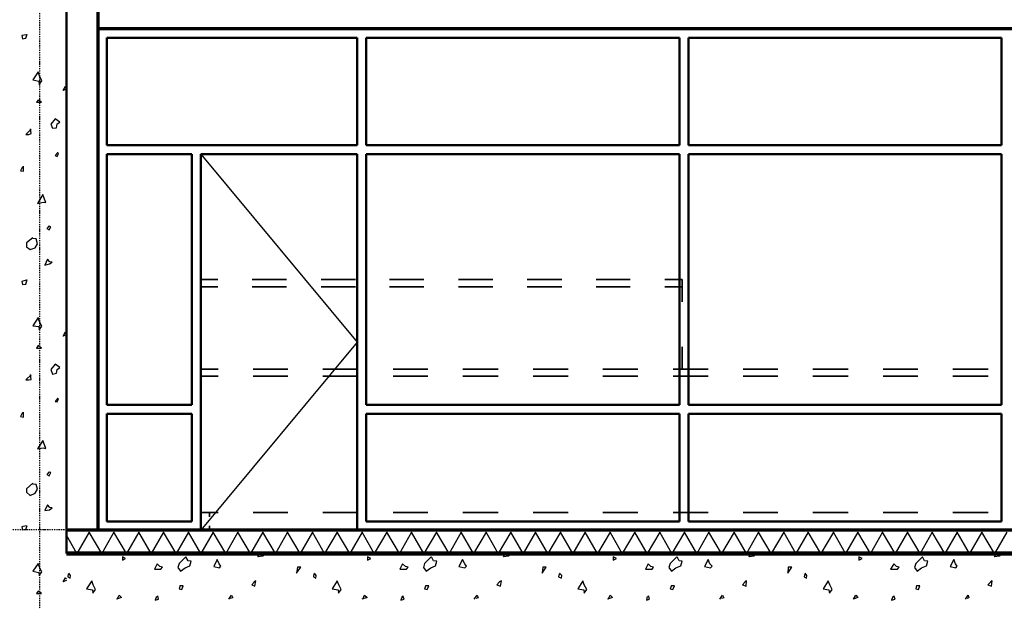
# Model space of a CAD drawing. Header units: millimetres. Extents: x 361 to 67326, y 666 to 56869.
# Tile 16 of 129: x 23548 to 29049, y 16650 to 19897. Entities that reach past the tile are written whole.
import ezdxf

# ---------------------------------------------------------------- set-up
doc = ezdxf.new("R2010")
doc.units = ezdxf.units.MM
doc.linetypes.add('DASHDOT', pattern=[25.4, 12.7, -6.35, 0, -6.35])
doc.layers.add('stramien', color=1, linetype='DASHDOT')
doc.layers.add('vanarris', color=253, linetype='Continuous')

# ---------------------------------------------------------------- blocks, each defined once
blk = doc.blocks.new('*U72')
at = {"layer": 'stramien', "color": 1, "ltscale": 0.5}
blk.add_lwpolyline([(0, 21501.2), (0, -25501.2)], dxfattribs=at)
blk = doc.blocks.new('*U71')
at = {"layer": 'stramien', "color": 0, "linetype": 'ByBlock', "lineweight": -2, "transparency": 16777216}
blk.add_blockref('*U72', (14400, 0), dxfattribs=at)

msp = doc.modelspace()

# ---------------------------------------------------------------- linework, layer by layer
at = {"layer": 'stramien', "color": 1, "ltscale": 0.5}
msp.add_lwpolyline([(1736.5, 17051.2), (67326.2, 17051.2)], dxfattribs=at)
at = {"layer": 'vanarris', "lineweight": 50}
for p, q in [((23808.9, 38046.2), (23808.9, 16916.2)), ((25433.9, 19796.2), (24033.9, 19796.2)), ((24033.9, 19796.2), (24033.9, 19196.2)), ((25433.9, 19796.2), (25433.9, 19196.2)), ((27233.9, 19796.2), (25483.9, 19796.2)), ((25483.9, 19796.2), (25483.9, 19196.2)), ((27233.9, 19796.2), (27233.9, 19196.2)), ((29033.9, 19796.2), (27283.9, 19796.2)), ((27283.9, 19196.2), (27283.9, 19796.2)), ((29033.9, 19796.2), (29033.9, 19196.2)), ((25433.9, 19196.2), (24033.9, 19196.2)), ((24033.9, 19146.2), (24033.9, 17746.2)), ((24508.9, 19146.2), (24033.9, 19146.2)), ((24508.9, 19146.2), (24508.9, 17746.2)), ((25433.9, 19146.2), (24558.9, 19146.2)), ((24558.9, 19146.2), (24558.9, 17046.2)), ((25433.9, 19146.2), (25433.9, 17046.2)), ((27233.9, 19196.2), (25483.9, 19196.2)), ((27233.9, 19146.2), (25483.9, 19146.2)), ((25483.9, 19146.2), (27233.9, 19146.2)), ((25483.9, 17746.2), (25483.9, 19146.2)), ((27233.9, 19146.2), (27233.9, 17746.2)), ((29033.9, 19196.2), (27283.9, 19196.2)), ((29033.9, 19146.2), (27283.9, 19146.2)), ((27283.9, 19146.2), (27283.9, 17746.2)), ((27283.9, 19146.2), (29033.9, 19146.2)), ((29033.9, 19146.2), (29033.9, 17746.2)), ((29033.9, 19146.2), (29033.9, 17746.2)), ((24508.9, 17746.2), (24033.9, 17746.2)), ((25483.9, 17746.2), (27233.9, 17746.2)), ((29033.9, 17746.2), (27283.9, 17746.2)), ((24033.9, 17096.2), (24033.9, 17696.2)), ((24508.9, 17696.2), (24033.9, 17696.2)), ((24508.9, 17096.2), (24508.9, 17696.2)), ((25483.9, 17096.2), (25483.9, 17696.2)), ((25483.9, 17696.2), (27233.9, 17696.2)), ((27233.9, 17096.2), (27233.9, 17696.2)), ((27283.9, 17096.2), (27283.9, 17696.2)), ((29033.9, 17696.2), (27283.9, 17696.2)), ((29033.9, 17096.2), (29033.9, 17696.2)), ((29033.9, 17096.2), (29033.9, 17696.2)), ((24508.9, 17096.2), (24033.9, 17096.2)), ((25483.9, 17096.2), (27233.9, 17096.2)), ((29033.9, 17096.2), (27283.9, 17096.2))]:
    msp.add_line(p, q, dxfattribs=at)
at = {"layer": 'vanarris', "lineweight": 70}
for p, q in [((23983.9, 30346.2), (23983.9, 17046.2)), ((40933.9, 19846.2), (23983.9, 19846.2)), ((41533.9, 17046.2), (23808.9, 17046.2))]:
    msp.add_line(p, q, dxfattribs=at)
at = {"layer": 'vanarris', "lineweight": 25}
for p, q in [((23583.9, 19813.7), (23558.9, 19808.7)), ((23558.9, 19808.7), (23563.9, 19791.2)), ((23581.4, 19793.7), (23588.9, 19816.2)), ((23563.9, 19791.2), (23581.4, 19793.7)), ((23651.4, 19606.2), (23621.4, 19561.2)), ((23658.9, 19583.7), (23651.4, 19606.2)), ((23621.4, 19561.2), (23653.9, 19553.7)), ((23653.9, 19553.7), (23656.4, 19536.2)), ((23656.4, 19536.2), (23671.4, 19556.2)), ((23671.4, 19556.2), (23658.9, 19583.7)), ((23808.9, 19508.7), (23788.9, 19501.2)), ((23791.4, 19501.2), (23803.9, 19523.7)), ((23803.9, 19523.7), (23808.9, 19521.2)), ((23651.4, 19448.7), (23641.4, 19436.2)), ((23641.4, 19436.2), (23668.9, 19436.2)), ((23668.9, 19436.2), (23651.4, 19448.7)), ((23746.4, 19343.7), (23721.4, 19313.7)), ((23721.4, 19313.7), (23731.4, 19291.2)), ((23771.4, 19326.2), (23746.4, 19343.7)), ((23753.9, 19293.7), (23756.4, 19316.2)), ((23756.4, 19316.2), (23771.4, 19326.2)), ((23611.4, 19286.2), (23581.4, 19256.2)), ((23581.4, 19256.2), (23598.9, 19256.2)), ((23598.9, 19256.2), (23611.4, 19261.2)), ((23611.4, 19261.2), (23608.9, 19288.7)), ((23731.4, 19291.2), (23753.9, 19293.7)), ((23761.4, 19156.2), (23746.4, 19138.7)), ((23756.4, 19133.7), (23763.9, 19151.2)), ((23763.9, 19151.2), (23758.9, 19153.7)), ((24558.9, 19146.2), (25433.9, 18096.2)), ((23746.4, 19138.7), (23756.4, 19133.7)), ((23563.9, 19076.2), (23551.4, 19053.7)), ((23551.4, 19053.7), (23568.9, 19051.2)), ((23568.9, 19051.2), (23568.9, 19078.7)), ((23676.4, 18921.2), (23646.4, 18871.2)), ((23646.4, 18871.2), (23678.9, 18878.7)), ((23686.4, 18896.2), (23676.4, 18921.2)), ((23678.9, 18878.7), (23693.9, 18876.2)), ((23693.9, 18876.2), (23686.4, 18896.2)), ((23711.4, 18746.2), (23698.9, 18731.2)), ((23698.9, 18731.2), (23711.4, 18723.7)), ((23721.4, 18741.2), (23711.4, 18743.7)), ((23711.4, 18723.7), (23721.4, 18741.2)), ((23621.4, 18678.7), (23586.4, 18651.2)), ((23586.4, 18651.2), (23586.4, 18628.7)), ((23638.9, 18673.7), (23621.4, 18676.2)), ((23646.4, 18646.2), (23638.9, 18673.7)), ((23586.4, 18628.7), (23606.4, 18613.7)), ((23606.4, 18613.7), (23633.9, 18623.7)), ((23633.9, 18623.7), (23646.4, 18646.2)), ((23703.9, 18561.2), (23688.9, 18526.2)), ((23716.4, 18546.2), (23703.9, 18561.2)), ((23713.9, 18533.7), (23728.9, 18543.7)), ((23728.9, 18543.7), (23716.4, 18546.2)), ((23688.9, 18526.2), (23713.9, 18533.7)), ((23583.9, 18443.7), (23558.9, 18436.2)), ((23558.9, 18436.2), (23563.9, 18418.7)), ((23581.4, 18421.2), (23588.9, 18446.2)), ((23563.9, 18418.7), (23581.4, 18421.2)), ((23651.4, 18233.7), (23621.4, 18188.7)), ((23658.9, 18211.2), (23651.4, 18233.7)), ((23671.4, 18186.2), (23658.9, 18211.2)), ((23621.4, 18188.7), (23653.9, 18183.7)), ((23653.9, 18183.7), (23656.4, 18166.2)), ((23656.4, 18166.2), (23671.4, 18186.2)), ((23808.9, 18138.7), (23788.9, 18131.2)), ((23791.4, 18131.2), (23803.9, 18153.7)), ((23803.9, 18153.7), (23808.9, 18148.7)), ((23651.4, 18078.7), (23641.4, 18063.7)), ((23641.4, 18063.7), (23668.9, 18063.7)), ((23668.9, 18063.7), (23651.4, 18078.7)), ((25433.9, 18096.2), (24558.9, 17046.2)), ((23746.4, 17973.7), (23721.4, 17943.7)), ((23721.4, 17943.7), (23731.4, 17918.7)), ((23771.4, 17956.2), (23746.4, 17973.7)), ((23753.9, 17923.7), (23756.4, 17943.7)), ((23756.4, 17943.7), (23771.4, 17956.2)), ((23611.4, 17913.7), (23581.4, 17886.2)), ((23581.4, 17886.2), (23598.9, 17886.2)), ((23598.9, 17886.2), (23611.4, 17888.7)), ((23611.4, 17888.7), (23608.9, 17916.2)), ((23731.4, 17918.7), (23753.9, 17923.7)), ((23761.4, 17783.7), (23746.4, 17766.2)), ((23756.4, 17763.7), (23763.9, 17778.7)), ((23763.9, 17778.7), (23758.9, 17783.7)), ((23746.4, 17766.2), (23756.4, 17763.7)), ((23563.9, 17703.7), (23551.4, 17681.2)), ((23551.4, 17681.2), (23568.9, 17678.7)), ((23568.9, 17678.7), (23568.9, 17706.2)), ((23676.4, 17548.7), (23646.4, 17501.2)), ((23646.4, 17501.2), (23678.9, 17506.2)), ((23686.4, 17523.7), (23676.4, 17548.7)), ((23678.9, 17506.2), (23693.9, 17503.7)), ((23693.9, 17503.7), (23686.4, 17523.7)), ((23711.4, 17373.7), (23698.9, 17358.7)), ((23698.9, 17358.7), (23711.4, 17351.2)), ((23721.4, 17368.7), (23711.4, 17371.2)), ((23711.4, 17351.2), (23721.4, 17368.7)), ((23621.4, 17308.7), (23586.4, 17278.7)), ((23586.4, 17278.7), (23586.4, 17258.7)), ((23638.9, 17301.2), (23621.4, 17303.7)), ((23633.9, 17253.7), (23646.4, 17276.2)), ((23646.4, 17276.2), (23638.9, 17301.2)), ((23586.4, 17258.7), (23606.4, 17241.2)), ((23606.4, 17241.2), (23633.9, 17253.7)), ((23703.9, 17188.7), (23688.9, 17156.2)), ((23716.4, 17173.7), (23703.9, 17188.7)), ((23713.9, 17161.2), (23728.9, 17171.2)), ((23728.9, 17171.2), (23716.4, 17173.7)), ((23688.9, 17156.2), (23713.9, 17161.2)), ((23583.9, 17071.2), (23558.9, 17066.2)), ((23558.9, 17066.2), (23563.9, 17048.7)), ((23581.4, 17051.2), (23588.9, 17073.7)), ((23563.9, 17048.7), (23581.4, 17051.2)), ((23866.4, 16916.2), (23808.9, 17018.7)), ((23936.4, 17036.2), (23866.4, 16916.2)), ((24006.4, 16916.2), (23936.4, 17036.2)), ((24073.9, 17036.2), (24006.4, 16916.2)), ((24143.9, 16916.2), (24073.9, 17036.2)), ((24213.9, 17036.2), (24143.9, 16916.2)), ((24281.4, 16916.2), (24213.9, 17036.2)), ((24351.4, 17036.2), (24281.4, 16916.2)), ((24421.4, 16916.2), (24351.4, 17036.2)), ((24491.4, 17036.2), (24421.4, 16916.2)), ((24558.9, 16916.2), (24491.4, 17036.2)), ((24628.9, 17036.2), (24558.9, 16916.2)), ((24698.9, 16916.2), (24628.9, 17036.2)), ((24766.4, 17036.2), (24698.9, 16916.2)), ((24836.4, 16916.2), (24766.4, 17036.2)), ((24906.4, 17036.2), (24836.4, 16916.2)), ((24976.4, 16916.2), (24906.4, 17036.2)), ((25043.9, 17036.2), (24976.4, 16916.2)), ((25113.9, 16916.2), (25043.9, 17036.2)), ((25183.9, 17036.2), (25113.9, 16916.2)), ((25251.4, 16916.2), (25183.9, 17036.2)), ((25321.4, 17036.2), (25251.4, 16916.2)), ((25391.4, 16916.2), (25321.4, 17036.2)), ((25461.4, 17036.2), (25391.4, 16916.2)), ((25528.9, 16916.2), (25461.4, 17036.2)), ((25598.9, 17036.2), (25528.9, 16916.2)), ((25668.9, 16916.2), (25598.9, 17036.2)), ((25736.4, 17036.2), (25668.9, 16916.2)), ((25806.4, 16916.2), (25736.4, 17036.2)), ((25876.4, 17036.2), (25806.4, 16916.2)), ((25946.4, 16916.2), (25876.4, 17036.2)), ((26013.9, 17036.2), (25946.4, 16916.2)), ((26083.9, 16916.2), (26013.9, 17036.2)), ((26153.9, 17036.2), (26083.9, 16916.2)), ((26221.4, 16916.2), (26153.9, 17036.2)), ((26291.4, 17036.2), (26221.4, 16916.2)), ((26361.4, 16916.2), (26291.4, 17036.2)), ((26428.9, 17036.2), (26361.4, 16916.2)), ((26498.9, 16916.2), (26428.9, 17036.2)), ((26568.9, 17036.2), (26498.9, 16916.2)), ((26638.9, 16916.2), (26568.9, 17036.2)), ((26706.4, 17036.2), (26638.9, 16916.2)), ((26776.4, 16916.2), (26706.4, 17036.2)), ((26846.4, 17036.2), (26776.4, 16916.2)), ((26913.9, 16916.2), (26846.4, 17036.2)), ((26983.9, 17036.2), (26913.9, 16916.2)), ((27053.9, 16916.2), (26983.9, 17036.2)), ((27123.9, 17036.2), (27053.9, 16916.2)), ((27191.4, 16916.2), (27123.9, 17036.2)), ((27261.4, 17036.2), (27191.4, 16916.2)), ((27331.4, 16916.2), (27261.4, 17036.2)), ((27398.9, 17036.2), (27331.4, 16916.2)), ((27468.9, 16916.2), (27398.9, 17036.2)), ((27538.9, 17036.2), (27468.9, 16916.2)), ((27608.9, 16916.2), (27538.9, 17036.2)), ((27676.4, 17036.2), (27608.9, 16916.2)), ((27746.4, 16916.2), (27676.4, 17036.2)), ((27816.4, 17036.2), (27746.4, 16916.2)), ((27883.9, 16916.2), (27816.4, 17036.2)), ((27953.9, 17036.2), (27883.9, 16916.2)), ((28023.9, 16916.2), (27953.9, 17036.2)), ((28093.9, 17036.2), (28023.9, 16916.2)), ((28161.4, 16916.2), (28093.9, 17036.2)), ((28231.4, 17036.2), (28161.4, 16916.2)), ((28301.4, 16916.2), (28231.4, 17036.2)), ((28368.9, 17036.2), (28301.4, 16916.2)), ((28438.9, 16916.2), (28368.9, 17036.2)), ((28508.9, 17036.2), (28438.9, 16916.2)), ((28578.9, 16916.2), (28508.9, 17036.2)), ((28646.4, 17036.2), (28578.9, 16916.2)), ((28716.4, 16916.2), (28646.4, 17036.2)), ((28786.4, 17036.2), (28716.4, 16916.2)), ((28853.9, 16916.2), (28786.4, 17036.2)), ((28923.9, 17036.2), (28853.9, 16916.2)), ((28993.9, 16916.2), (28923.9, 17036.2)), ((29063.9, 17036.2), (28993.9, 16916.2)), ((24121.4, 16898.7), (24121.4, 16878.7)), ((24138.9, 16888.7), (24121.4, 16898.7)), ((24476.4, 16898.7), (24438.9, 16861.2)), ((24488.9, 16876.2), (24476.4, 16898.7)), ((24878.9, 16898.7), (24888.9, 16916.2)), ((24906.4, 16901.2), (24878.9, 16898.7)), ((24923.9, 16916.2), (24906.4, 16901.2)), ((25491.4, 16898.7), (25491.4, 16878.7)), ((25508.9, 16888.7), (25491.4, 16898.7)), ((25846.4, 16898.7), (25808.9, 16861.2)), ((25858.9, 16876.2), (25848.9, 16898.7)), ((26251.4, 16898.7), (26261.4, 16916.2)), ((26278.9, 16901.2), (26251.4, 16898.7)), ((26296.4, 16916.2), (26278.9, 16901.2)), ((26863.9, 16898.7), (26863.9, 16878.7)), ((26881.4, 16888.7), (26863.9, 16898.7)), ((27218.9, 16898.7), (27181.4, 16861.2)), ((27231.4, 16876.2), (27221.4, 16898.7)), ((27623.9, 16898.7), (27631.4, 16916.2)), ((27648.9, 16901.2), (27623.9, 16898.7)), ((27668.9, 16916.2), (27648.9, 16901.2)), ((28236.4, 16898.7), (28236.4, 16878.7)), ((28253.9, 16888.7), (28236.4, 16898.7)), ((28591.4, 16898.7), (28553.9, 16861.2)), ((28603.9, 16876.2), (28591.4, 16898.7)), ((28993.9, 16898.7), (29003.9, 16916.2)), ((29021.4, 16901.2), (28993.9, 16898.7)), ((29038.9, 16916.2), (29021.4, 16901.2)), ((23651.4, 16861.2), (23621.4, 16818.7)), ((23658.9, 16841.2), (23651.4, 16861.2)), ((23671.4, 16813.7), (23658.9, 16841.2)), ((24121.4, 16878.7), (24138.9, 16888.7)), ((24316.4, 16858.7), (24301.4, 16828.7)), ((24331.4, 16843.7), (24316.4, 16858.7)), ((24346.4, 16841.2), (24331.4, 16843.7)), ((24336.4, 16828.7), (24346.4, 16841.2)), ((24438.9, 16861.2), (24431.4, 16838.7)), ((24431.4, 16838.7), (24446.4, 16818.7)), ((24446.4, 16818.7), (24471.4, 16836.2)), ((24471.4, 16836.2), (24498.9, 16848.7)), ((24506.4, 16873.7), (24488.9, 16876.2)), ((24498.9, 16848.7), (24506.4, 16873.7)), ((24651.4, 16883.7), (24631.4, 16843.7)), ((24631.4, 16843.7), (24663.9, 16836.2)), ((24661.4, 16858.7), (24651.4, 16883.7)), ((24671.4, 16846.2), (24661.4, 16858.7)), ((24663.9, 16836.2), (24671.4, 16846.2)), ((25098.9, 16841.2), (25093.9, 16806.2)), ((25093.9, 16806.2), (25118.9, 16841.2)), ((25118.9, 16841.2), (25098.9, 16841.2)), ((25491.4, 16878.7), (25508.9, 16888.7)), ((25686.4, 16858.7), (25671.4, 16828.7)), ((25703.9, 16843.7), (25686.4, 16858.7)), ((25718.9, 16841.2), (25703.9, 16843.7)), ((25708.9, 16828.7), (25718.9, 16841.2)), ((25808.9, 16861.2), (25803.9, 16838.7)), ((25803.9, 16838.7), (25818.9, 16818.7)), ((25818.9, 16818.7), (25843.9, 16836.2)), ((25843.9, 16836.2), (25871.4, 16848.7)), ((25878.9, 16873.7), (25858.9, 16876.2)), ((25871.4, 16848.7), (25878.9, 16873.7)), ((26021.4, 16883.7), (26001.4, 16843.7)), ((26001.4, 16843.7), (26033.9, 16836.2)), ((26033.9, 16858.7), (26021.4, 16883.7)), ((26043.9, 16846.2), (26033.9, 16858.7)), ((26033.9, 16836.2), (26043.9, 16846.2)), ((26471.4, 16841.2), (26466.4, 16806.2)), ((26466.4, 16806.2), (26488.9, 16841.2)), ((26488.9, 16841.2), (26471.4, 16841.2)), ((26863.9, 16878.7), (26881.4, 16888.7)), ((27058.9, 16858.7), (27043.9, 16828.7)), ((27073.9, 16843.7), (27058.9, 16858.7)), ((27088.9, 16841.2), (27073.9, 16843.7)), ((27081.4, 16828.7), (27088.9, 16841.2)), ((27181.4, 16861.2), (27173.9, 16838.7)), ((27173.9, 16838.7), (27188.9, 16818.7)), ((27188.9, 16818.7), (27213.9, 16836.2)), ((27213.9, 16836.2), (27241.4, 16848.7)), ((27248.9, 16873.7), (27231.4, 16876.2)), ((27241.4, 16848.7), (27248.9, 16873.7)), ((27393.9, 16883.7), (27373.9, 16843.7)), ((27373.9, 16843.7), (27406.4, 16836.2)), ((27403.9, 16858.7), (27393.9, 16883.7)), ((27416.4, 16846.2), (27403.9, 16858.7)), ((27406.4, 16836.2), (27416.4, 16846.2)), ((27841.4, 16841.2), (27838.9, 16806.2)), ((27838.9, 16806.2), (27861.4, 16841.2)), ((27861.4, 16841.2), (27841.4, 16841.2)), ((28236.4, 16878.7), (28253.9, 16888.7)), ((28431.4, 16858.7), (28413.9, 16828.7)), ((28446.4, 16843.7), (28431.4, 16858.7)), ((28461.4, 16841.2), (28446.4, 16843.7)), ((28451.4, 16828.7), (28461.4, 16841.2)), ((28553.9, 16861.2), (28546.4, 16838.7)), ((28546.4, 16838.7), (28561.4, 16818.7)), ((28561.4, 16818.7), (28586.4, 16836.2)), ((28586.4, 16836.2), (28613.9, 16848.7)), ((28621.4, 16873.7), (28603.9, 16876.2)), ((28613.9, 16848.7), (28621.4, 16873.7)), ((28766.4, 16883.7), (28746.4, 16843.7)), ((28746.4, 16843.7), (28778.9, 16836.2)), ((28776.4, 16858.7), (28766.4, 16883.7)), ((28786.4, 16846.2), (28776.4, 16858.7)), ((28778.9, 16836.2), (28786.4, 16846.2)), ((23621.4, 16818.7), (23653.9, 16811.2)), ((23653.9, 16811.2), (23656.4, 16793.7)), ((23656.4, 16793.7), (23671.4, 16813.7)), ((23791.4, 16758.7), (23803.9, 16781.2)), ((23803.9, 16781.2), (23808.9, 16776.2)), ((23818.9, 16803.7), (23816.4, 16786.2)), ((23816.4, 16786.2), (23828.9, 16778.7)), ((23831.4, 16793.7), (23821.4, 16806.2)), ((23828.9, 16778.7), (23831.4, 16793.7)), ((24301.4, 16828.7), (24336.4, 16828.7)), ((25191.4, 16803.7), (25188.9, 16786.2)), ((25188.9, 16786.2), (25201.4, 16778.7)), ((25203.9, 16793.7), (25193.9, 16806.2)), ((25201.4, 16778.7), (25203.9, 16793.7)), ((25671.4, 16828.7), (25708.9, 16828.7)), ((26561.4, 16803.7), (26558.9, 16786.2)), ((26558.9, 16786.2), (26573.9, 16778.7)), ((26576.4, 16793.7), (26563.9, 16806.2)), ((26573.9, 16778.7), (26576.4, 16793.7)), ((27043.9, 16828.7), (27081.4, 16828.7)), ((27933.9, 16803.7), (27931.4, 16786.2)), ((27931.4, 16786.2), (27943.9, 16778.7)), ((27946.4, 16793.7), (27936.4, 16806.2)), ((27943.9, 16778.7), (27946.4, 16793.7)), ((28413.9, 16828.7), (28451.4, 16828.7)), ((23808.9, 16766.2), (23788.9, 16758.7)), ((23951.4, 16763.7), (23921.4, 16718.7)), ((23958.9, 16741.2), (23951.4, 16763.7)), ((23971.4, 16716.2), (23958.9, 16741.2)), ((24443.9, 16738.7), (24438.9, 16718.7)), ((24461.4, 16736.2), (24443.9, 16736.2)), ((24453.9, 16716.2), (24461.4, 16736.2)), ((24858.9, 16758.7), (24843.9, 16741.2)), ((24843.9, 16741.2), (24861.4, 16733.7)), ((24866.4, 16763.7), (24856.4, 16758.7)), ((24861.4, 16733.7), (24866.4, 16763.7)), ((25321.4, 16763.7), (25293.9, 16718.7)), ((25331.4, 16741.2), (25321.4, 16763.7)), ((25343.9, 16716.2), (25331.4, 16741.2)), ((25816.4, 16738.7), (25808.9, 16718.7)), ((25833.9, 16736.2), (25816.4, 16736.2)), ((25823.9, 16716.2), (25833.9, 16736.2)), ((26228.9, 16758.7), (26213.9, 16741.2)), ((26213.9, 16741.2), (26233.9, 16733.7)), ((26238.9, 16763.7), (26226.4, 16758.7)), ((26233.9, 16733.7), (26238.9, 16763.7)), ((26693.9, 16763.7), (26666.4, 16718.7)), ((26701.4, 16741.2), (26693.9, 16763.7)), ((26716.4, 16716.2), (26701.4, 16741.2)), ((27188.9, 16738.7), (27181.4, 16718.7)), ((27206.4, 16736.2), (27188.9, 16736.2)), ((27196.4, 16716.2), (27206.4, 16736.2)), ((27601.4, 16758.7), (27586.4, 16741.2)), ((27586.4, 16741.2), (27606.4, 16733.7)), ((27608.9, 16763.7), (27598.9, 16758.7)), ((27606.4, 16733.7), (27608.9, 16763.7)), ((28063.9, 16763.7), (28036.4, 16718.7)), ((28073.9, 16741.2), (28063.9, 16763.7)), ((28086.4, 16716.2), (28073.9, 16741.2)), ((28558.9, 16738.7), (28553.9, 16718.7)), ((28576.4, 16736.2), (28558.9, 16736.2)), ((28568.9, 16716.2), (28576.4, 16736.2)), ((28973.9, 16758.7), (28956.4, 16741.2)), ((28956.4, 16741.2), (28976.4, 16733.7)), ((28981.4, 16763.7), (28971.4, 16758.7)), ((28976.4, 16733.7), (28981.4, 16763.7)), ((23651.4, 16706.2), (23641.4, 16693.7)), ((23641.4, 16693.7), (23668.9, 16693.7)), ((23668.9, 16693.7), (23651.4, 16706.2)), ((23921.4, 16718.7), (23953.9, 16713.7)), ((23953.9, 16713.7), (23956.4, 16696.2)), ((23956.4, 16696.2), (23971.4, 16716.2)), ((24116.4, 16671.2), (24088.9, 16661.2)), ((24091.4, 16661.2), (24103.9, 16683.7)), ((24103.9, 16683.7), (24116.4, 16671.2)), ((24311.4, 16676.2), (24303.9, 16656.2)), ((24323.9, 16661.2), (24318.9, 16681.2)), ((24438.9, 16718.7), (24453.9, 16716.2)), ((24716.4, 16661.2), (24731.4, 16683.7)), ((24731.4, 16683.7), (24738.9, 16668.7)), ((25293.9, 16718.7), (25326.4, 16713.7)), ((25326.4, 16713.7), (25328.9, 16696.2)), ((25328.9, 16696.2), (25343.9, 16716.2)), ((25488.9, 16671.2), (25458.9, 16661.2)), ((25463.9, 16661.2), (25473.9, 16683.7)), ((25473.9, 16683.7), (25488.9, 16671.2)), ((25683.9, 16676.2), (25676.4, 16656.2)), ((25696.4, 16661.2), (25688.9, 16681.2)), ((25808.9, 16718.7), (25823.9, 16716.2)), ((26086.4, 16661.2), (26103.9, 16683.7)), ((26103.9, 16683.7), (26108.9, 16668.7)), ((26666.4, 16718.7), (26698.9, 16713.7)), ((26698.9, 16713.7), (26701.4, 16696.2)), ((26701.4, 16696.2), (26716.4, 16716.2)), ((26858.9, 16671.2), (26831.4, 16661.2)), ((26836.4, 16661.2), (26846.4, 16683.7)), ((26846.4, 16683.7), (26858.9, 16671.2)), ((27053.9, 16676.2), (27048.9, 16656.2)), ((27066.4, 16661.2), (27061.4, 16681.2)), ((27181.4, 16718.7), (27196.4, 16716.2)), ((27458.9, 16661.2), (27473.9, 16683.7)), ((27473.9, 16683.7), (27481.4, 16668.7)), ((28036.4, 16718.7), (28068.9, 16713.7)), ((28068.9, 16713.7), (28071.4, 16696.2)), ((28071.4, 16696.2), (28086.4, 16716.2)), ((28231.4, 16671.2), (28203.9, 16661.2)), ((28206.4, 16661.2), (28218.9, 16683.7)), ((28218.9, 16683.7), (28231.4, 16671.2)), ((28426.4, 16676.2), (28418.9, 16656.2)), ((28438.9, 16661.2), (28431.4, 16681.2)), ((28553.9, 16718.7), (28568.9, 16716.2)), ((28831.4, 16661.2), (28846.4, 16683.7)), ((28846.4, 16683.7), (28851.4, 16668.7)), ((24303.9, 16656.2), (24323.9, 16661.2)), ((24738.9, 16668.7), (24723.9, 16666.2)), ((25676.4, 16656.2), (25696.4, 16661.2)), ((26108.9, 16668.7), (26096.4, 16666.2)), ((27048.9, 16656.2), (27066.4, 16661.2)), ((27481.4, 16668.7), (27468.9, 16666.2)), ((28418.9, 16656.2), (28438.9, 16661.2)), ((28851.4, 16668.7), (28838.9, 16666.2))]:
    msp.add_line(p, q, dxfattribs=at)
at = {"layer": 'vanarris', "lineweight": 35}
for p, q in [((24558.9, 18446.2), (24653.9, 18446.2)), ((24558.9, 18446.2), (24558.9, 18338.7)), ((24846.4, 18446.2), (25038.9, 18446.2)), ((25231.4, 18446.2), (25423.9, 18446.2)), ((25613.9, 18446.2), (25806.4, 18446.2)), ((25998.9, 18446.2), (26191.4, 18446.2)), ((26383.9, 18446.2), (26576.4, 18446.2)), ((26768.9, 18446.2), (26958.9, 18446.2)), ((27151.4, 18446.2), (27248.9, 18446.2)), ((27248.9, 18446.2), (27248.9, 18321.2)), ((24558.9, 18406.2), (24653.9, 18406.2)), ((24846.4, 18406.2), (25038.9, 18406.2)), ((25231.4, 18406.2), (25423.9, 18406.2)), ((25613.9, 18406.2), (25806.4, 18406.2)), ((25998.9, 18406.2), (26191.4, 18406.2)), ((26383.9, 18406.2), (26576.4, 18406.2)), ((26768.9, 18406.2), (26958.9, 18406.2)), ((27151.4, 18406.2), (27248.9, 18406.2)), ((24558.9, 18121.2), (24558.9, 17906.2)), ((27248.9, 18071.2), (27248.9, 17946.2)), ((24558.9, 17946.2), (24656.4, 17946.2)), ((24851.4, 17946.2), (25046.4, 17946.2)), ((25241.4, 17946.2), (25438.9, 17946.2)), ((25633.9, 17946.2), (25828.9, 17946.2)), ((26023.9, 17946.2), (26221.4, 17946.2)), ((26416.4, 17946.2), (26611.4, 17946.2)), ((26806.4, 17946.2), (27001.4, 17946.2)), ((27198.9, 17946.2), (27393.9, 17946.2)), ((27588.9, 17946.2), (27783.9, 17946.2)), ((27978.9, 17946.2), (28176.4, 17946.2)), ((28371.4, 17946.2), (28566.4, 17946.2)), ((28761.4, 17946.2), (28958.9, 17946.2)), ((24558.9, 17906.2), (24656.4, 17906.2)), ((24851.4, 17906.2), (25046.4, 17906.2)), ((25241.4, 17906.2), (25438.9, 17906.2)), ((25633.9, 17906.2), (25828.9, 17906.2)), ((26023.9, 17906.2), (26221.4, 17906.2)), ((26416.4, 17906.2), (26611.4, 17906.2)), ((26806.4, 17906.2), (27001.4, 17906.2)), ((27198.9, 17906.2), (27393.9, 17906.2)), ((27588.9, 17906.2), (27783.9, 17906.2)), ((27978.9, 17906.2), (28176.4, 17906.2)), ((28371.4, 17906.2), (28566.4, 17906.2)), ((28761.4, 17906.2), (28958.9, 17906.2)), ((24558.9, 17688.7), (24558.9, 17471.2)), ((24558.9, 17256.2), (24558.9, 17146.2)), ((24558.9, 17146.2), (24656.4, 17146.2)), ((24608.9, 17146.2), (24608.9, 17121.2)), ((24851.4, 17146.2), (25046.4, 17146.2)), ((25241.4, 17146.2), (25438.9, 17146.2)), ((25633.9, 17146.2), (25828.9, 17146.2)), ((26023.9, 17146.2), (26221.4, 17146.2)), ((26416.4, 17146.2), (26611.4, 17146.2)), ((26806.4, 17146.2), (27001.4, 17146.2)), ((27198.9, 17146.2), (27393.9, 17146.2)), ((27588.9, 17146.2), (27783.9, 17146.2)), ((27978.9, 17146.2), (28176.4, 17146.2)), ((28371.4, 17146.2), (28566.4, 17146.2)), ((28761.4, 17146.2), (28958.9, 17146.2)), ((24608.9, 17071.2), (24608.9, 17046.2))]:
    msp.add_line(p, q, dxfattribs=at)
at = {"layer": 'vanarris', "lineweight": 90}
msp.add_line((41533.9, 16916.2), (23808.9, 16916.2), dxfattribs=at)

# ---------------------------------------------------------------- block references
at = {"layer": 'stramien'}
msp.add_blockref('*U71', (9258.9, 34362.5), dxfattribs=at)

doc.saveas('drawing.dxf')
